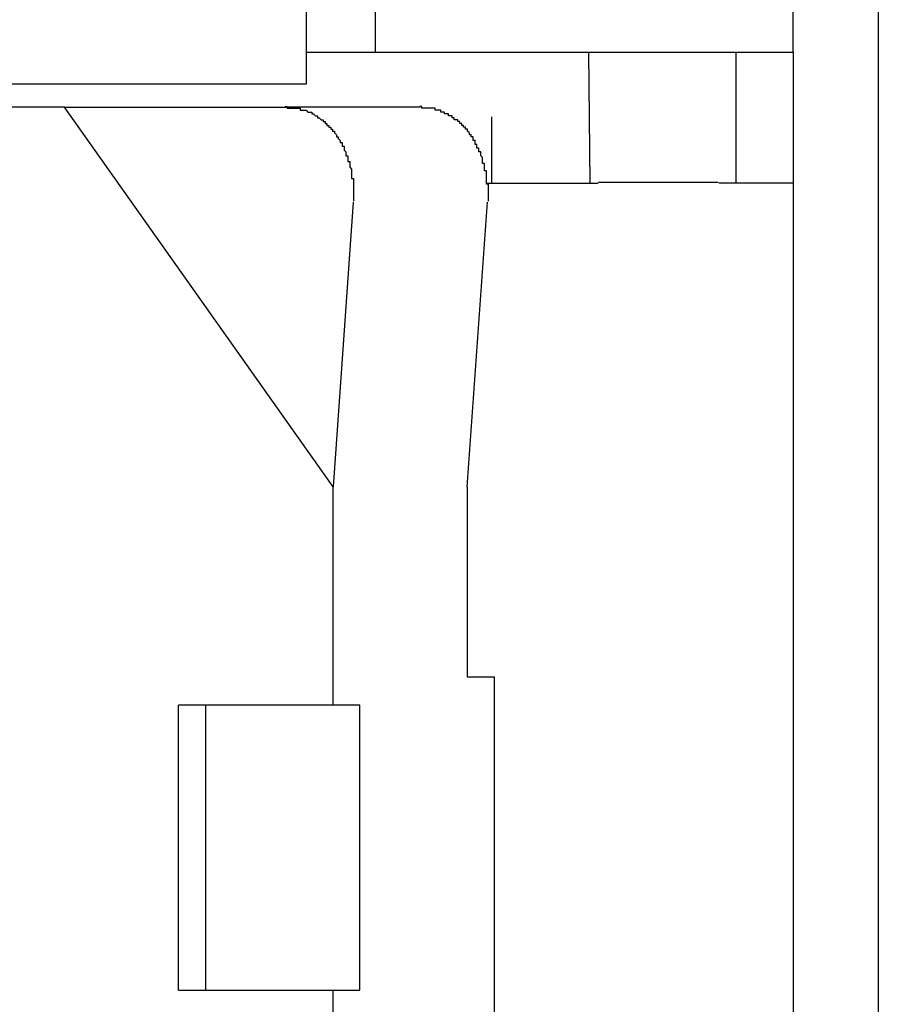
# Model space of a CAD drawing. Header units: millimetres. Extents: x 7187 to 8806, y -3756 to -2918.
# Tile 125 of 250: x 7700.55 to 7705.08, y -3237.44 to -3232.25. Entities that reach past the tile are written whole.
import ezdxf

# ---------------------------------------------------------------- set-up
doc = ezdxf.new("R2010")
doc.units = ezdxf.units.MM
doc.header["$LTSCALE"] = 3

msp = doc.modelspace()

# ---------------------------------------------------------------- linework, layer by layer
at = {"linetype": 'Continuous', "lineweight": 30}
for p, q in [((7702.0643, -3232.593), (7702.0643, -3224.2597)), ((7702.4278, -3232.4263), (7702.4278, -3224.4263)), ((7704.6278, -3232.4263), (7704.6278, -3224.4263)), ((7705.0757, -3231.4383), (7705.0757, -3240.6043)), ((7702.0643, -3232.4263), (7702.4278, -3232.4263)), ((7702.4278, -3232.4263), (7704.6278, -3232.4263)), ((7703.55, -3232.4263), (7703.5563, -3233.1159)), ((7704.3278, -3233.1159), (7704.3278, -3232.4263)), ((7704.6278, -3232.4263), (7704.6278, -3240.5763)), ((7698.4929, -3232.593), (7702.0643, -3232.593)), ((7700.7902, -3232.7159), (7699.977, -3232.7159)), ((7700.7902, -3232.7159), (7701.9569, -3232.7159)), ((7702.2044, -3234.7159), (7700.7902, -3232.7159)), ((7702.664, -3232.7159), (7701.9569, -3232.7159)), ((7703.0396, -3232.7659), (7703.0396, -3233.1159)), ((7703.0166, -3233.1159), (7703.6004, -3233.1159)), ((7704.6278, -3233.1159), (7704.2368, -3233.1159)), ((7702.3105, -3233.2159), (7702.2044, -3234.7159)), ((7702.9115, -3234.7159), (7703.0176, -3233.2159)), ((7702.2044, -3235.8659), (7702.2044, -3234.7159)), ((7702.9115, -3234.7159), (7702.9115, -3235.7159)), ((7702.9115, -3235.7159), (7703.0529, -3235.7159)), ((7703.0529, -3235.7159), (7703.0529, -3237.5159)), ((7702.2044, -3235.8659), (7701.3912, -3235.8659)), ((7701.3912, -3237.3659), (7701.3912, -3235.8659)), ((7701.5326, -3235.8659), (7701.5326, -3237.3659)), ((7702.3458, -3235.8659), (7702.2044, -3235.8659)), ((7702.3458, -3237.3659), (7702.3458, -3235.8659)), ((7701.3912, -3237.3659), (7702.2044, -3237.3659)), ((7702.2044, -3238.5159), (7702.2044, -3237.3659)), ((7702.2044, -3237.3659), (7702.3458, -3237.3659))]:
    msp.add_line(p, q, dxfattribs=at)
for points in [[(7701.9522, -3232.7113, 0), (7701.9622, -3232.7113, 0), (7701.9622, -3232.7113, 0), (7701.9622, -3232.7213, 0), (7701.9622, -3232.7213, 0), (7701.9722, -3232.7213, 0), (7701.9722, -3232.7213, 0), (7701.9722, -3232.7213, 0), (7701.9722, -3232.7213, 0), (7701.9722, -3232.7213, 0), (7701.9822, -3232.7213, 0), (7701.9822, -3232.7213, 0), (7701.9822, -3232.7213, 0), (7701.9822, -3232.7213, 0), (7701.9822, -3232.7213, 0), (7701.9922, -3232.7213, 0), (7701.9922, -3232.7213, 0), (7701.9922, -3232.7213, 0), (7701.9922, -3232.7213, 0), (7701.9922, -3232.7213, 0), (7702.0022, -3232.7213, 0), (7702.0022, -3232.7213, 0), (7702.0022, -3232.7213, 0), (7702.0022, -3232.7213, 0), (7702.0122, -3232.7213, 0), (7702.0122, -3232.7213, 0), (7702.0122, -3232.7213, 0), (7702.0122, -3232.7213, 0), (7702.0122, -3232.7213, 0), (7702.0222, -3232.7213, 0), (7702.0222, -3232.7213, 0), (7702.0222, -3232.7213, 0), (7702.0222, -3232.7213, 0), (7702.0222, -3232.7213, 0), (7702.0322, -3232.7213, 0), (7702.0322, -3232.7213, 0), (7702.0322, -3232.7213, 0), (7702.0322, -3232.7213, 0), (7702.0322, -3232.7313, 0), (7702.0422, -3232.7313, 0), (7702.0422, -3232.7313, 0), (7702.0422, -3232.7313, 0), (7702.0422, -3232.7313, 0), (7702.0422, -3232.7313, 0), (7702.0522, -3232.7313, 0), (7702.0522, -3232.7313, 0), (7702.0522, -3232.7313, 0), (7702.0522, -3232.7313, 0), (7702.0522, -3232.7313, 0), (7702.0622, -3232.7313, 0), (7702.0622, -3232.7313, 0), (7702.0622, -3232.7313, 0), (7702.0622, -3232.7313, 0), (7702.0622, -3232.7313, 0), (7702.0722, -3232.7413, 0), (7702.0722, -3232.7413, 0), (7702.0722, -3232.7413, 0), (7702.0722, -3232.7413, 0), (7702.0722, -3232.7413, 0), (7702.0822, -3232.7413, 0), (7702.0822, -3232.7413, 0), (7702.0822, -3232.7413, 0), (7702.0822, -3232.7413, 0), (7702.0822, -3232.7413, 0), (7702.0922, -3232.7413, 0), (7702.0922, -3232.7513, 0), (7702.0922, -3232.7513, 0), (7702.0922, -3232.7513, 0), (7702.0922, -3232.7513, 0), (7702.1022, -3232.7513, 0), (7702.1022, -3232.7513, 0), (7702.1022, -3232.7513, 0), (7702.1022, -3232.7513, 0), (7702.1022, -3232.7513, 0), (7702.1022, -3232.7513, 0), (7702.1122, -3232.7613, 0), (7702.1122, -3232.7613, 0), (7702.1122, -3232.7613, 0), (7702.1122, -3232.7613, 0), (7702.1122, -3232.7613, 0), (7702.1222, -3232.7613, 0), (7702.1222, -3232.7613, 0), (7702.1222, -3232.7613, 0), (7702.1222, -3232.7713, 0), (7702.1222, -3232.7713, 0), (7702.1222, -3232.7713, 0), (7702.1322, -3232.7713, 0), (7702.1322, -3232.7713, 0), (7702.1322, -3232.7713, 0), (7702.1322, -3232.7713, 0), (7702.1322, -3232.7713, 0), (7702.1422, -3232.7813, 0), (7702.1422, -3232.7813, 0), (7702.1422, -3232.7813, 0), (7702.1422, -3232.7813, 0), (7702.1422, -3232.7813, 0), (7702.1422, -3232.7813, 0), (7702.1522, -3232.7813, 0), (7702.1522, -3232.7813, 0), (7702.1522, -3232.7913, 0), (7702.1522, -3232.7913, 0), (7702.1522, -3232.7913, 0), (7702.1522, -3232.7913, 0), (7702.1622, -3232.7913, 0), (7702.1622, -3232.7913, 0), (7702.1622, -3232.7913, 0), (7702.1622, -3232.8013, 0), (7702.1622, -3232.8013, 0), (7702.1722, -3232.8013, 0), (7702.1722, -3232.8013, 0), (7702.1722, -3232.8013, 0), (7702.1722, -3232.8013, 0), (7702.1722, -3232.8113, 0), (7702.1722, -3232.8113, 0), (7702.1722, -3232.8113, 0), (7702.1822, -3232.8113, 0), (7702.1822, -3232.8113, 0), (7702.1822, -3232.8113, 0), (7702.1822, -3232.8213, 0), (7702.1822, -3232.8213, 0), (7702.1822, -3232.8213, 0), (7702.1922, -3232.8213, 0), (7702.1922, -3232.8213, 0), (7702.1922, -3232.8213, 0), (7702.1922, -3232.8313, 0), (7702.1922, -3232.8313, 0), (7702.1922, -3232.8313, 0), (7702.2022, -3232.8313, 0), (7702.2022, -3232.8313, 0), (7702.2022, -3232.8313, 0), (7702.2022, -3232.8413, 0), (7702.2022, -3232.8413, 0), (7702.2022, -3232.8413, 0), (7702.2022, -3232.8413, 0), (7702.2122, -3232.8413, 0), (7702.2122, -3232.8413, 0), (7702.2122, -3232.8513, 0), (7702.2122, -3232.8513, 0), (7702.2122, -3232.8513, 0), (7702.2122, -3232.8513, 0), (7702.2122, -3232.8513, 0), (7702.2222, -3232.8613, 0), (7702.2222, -3232.8613, 0), (7702.2222, -3232.8613, 0), (7702.2222, -3232.8613, 0), (7702.2222, -3232.8613, 0), (7702.2222, -3232.8713, 0), (7702.2222, -3232.8713, 0), (7702.2322, -3232.8713, 0), (7702.2322, -3232.8713, 0), (7702.2322, -3232.8713, 0), (7702.2322, -3232.8813, 0), (7702.2322, -3232.8813, 0), (7702.2322, -3232.8813, 0), (7702.2322, -3232.8813, 0), (7702.2322, -3232.8813, 0), (7702.2422, -3232.8913, 0), (7702.2422, -3232.8913, 0), (7702.2422, -3232.8913, 0), (7702.2422, -3232.8913, 0), (7702.2422, -3232.8913, 0), (7702.2422, -3232.9013, 0), (7702.2422, -3232.9013, 0), (7702.2422, -3232.9013, 0), (7702.2522, -3232.9013, 0), (7702.2522, -3232.9113, 0), (7702.2522, -3232.9113, 0), (7702.2522, -3232.9113, 0), (7702.2522, -3232.9113, 0), (7702.2522, -3232.9113, 0), (7702.2522, -3232.9213, 0), (7702.2522, -3232.9213, 0), (7702.2522, -3232.9213, 0), (7702.2622, -3232.9213, 0), (7702.2622, -3232.9213, 0), (7702.2622, -3232.9313, 0), (7702.2622, -3232.9313, 0), (7702.2622, -3232.9313, 0), (7702.2622, -3232.9313, 0), (7702.2622, -3232.9413, 0), (7702.2622, -3232.9413, 0), (7702.2622, -3232.9413, 0), (7702.2622, -3232.9413, 0), (7702.2722, -3232.9513, 0), (7702.2722, -3232.9513, 0), (7702.2722, -3232.9513, 0), (7702.2722, -3232.9513, 0), (7702.2722, -3232.9513, 0), (7702.2722, -3232.9613, 0), (7702.2722, -3232.9613, 0), (7702.2722, -3232.9613, 0), (7702.2722, -3232.9613, 0), (7702.2722, -3232.9713, 0), (7702.2822, -3232.9713, 0), (7702.2822, -3232.9713, 0), (7702.2822, -3232.9713, 0), (7702.2822, -3232.9813, 0), (7702.2822, -3232.9813, 0), (7702.2822, -3232.9813, 0), (7702.2822, -3232.9813, 0), (7702.2822, -3232.9913, 0), (7702.2822, -3232.9913, 0), (7702.2822, -3232.9913, 0), (7702.2822, -3232.9913, 0), (7702.2822, -3233.0013, 0), (7702.2922, -3233.0013, 0), (7702.2922, -3233.0013, 0), (7702.2922, -3233.0013, 0), (7702.2922, -3233.0113, 0), (7702.2922, -3233.0113, 0), (7702.2922, -3233.0113, 0), (7702.2922, -3233.0113, 0), (7702.2922, -3233.0213, 0), (7702.2922, -3233.0213, 0), (7702.2922, -3233.0213, 0), (7702.2922, -3233.0213, 0), (7702.2922, -3233.0313, 0), (7702.2922, -3233.0313, 0), (7702.2922, -3233.0313, 0), (7702.2922, -3233.0313, 0), (7702.3022, -3233.0413, 0), (7702.3022, -3233.0413, 0), (7702.3022, -3233.0413, 0), (7702.3022, -3233.0413, 0), (7702.3022, -3233.0513, 0), (7702.3022, -3233.0513, 0), (7702.3022, -3233.0513, 0), (7702.3022, -3233.0513, 0), (7702.3022, -3233.0613, 0), (7702.3022, -3233.0613, 0), (7702.3022, -3233.0613, 0), (7702.3022, -3233.0613, 0), (7702.3022, -3233.0713, 0), (7702.3022, -3233.0713, 0), (7702.3022, -3233.0713, 0), (7702.3022, -3233.0713, 0), (7702.3022, -3233.0813, 0), (7702.3022, -3233.0813, 0), (7702.3022, -3233.0813, 0), (7702.3022, -3233.0913, 0), (7702.3022, -3233.0913, 0), (7702.3122, -3233.0913, 0), (7702.3122, -3233.0913, 0), (7702.3122, -3233.1013, 0), (7702.3122, -3233.1013, 0), (7702.3122, -3233.1013, 0), (7702.3122, -3233.1013, 0), (7702.3122, -3233.1113, 0), (7702.3122, -3233.1113, 0), (7702.3122, -3233.1113, 0), (7702.3122, -3233.1113, 0), (7702.3122, -3233.1213, 0), (7702.3122, -3233.1213, 0), (7702.3122, -3233.1213, 0), (7702.3122, -3233.1313, 0), (7702.3122, -3233.1313, 0), (7702.3122, -3233.1313, 0), (7702.3122, -3233.1313, 0), (7702.3122, -3233.1413, 0), (7702.3122, -3233.1413, 0), (7702.3122, -3233.1413, 0), (7702.3122, -3233.1413, 0), (7702.3122, -3233.1513, 0), (7702.3122, -3233.1513, 0), (7702.3122, -3233.1513, 0), (7702.3122, -3233.1513, 0), (7702.3122, -3233.1613, 0), (7702.3122, -3233.1613, 0), (7702.3122, -3233.1613, 0), (7702.3122, -3233.1713, 0), (7702.3122, -3233.1713, 0), (7702.3122, -3233.1713, 0), (7702.3122, -3233.1713, 0), (7702.3122, -3233.1813, 0), (7702.3122, -3233.1813, 0), (7702.3122, -3233.1813, 0), (7702.3122, -3233.1813, 0), (7702.3122, -3233.1913, 0), (7702.3122, -3233.1913, 0), (7702.3122, -3233.1913, 0), (7702.3122, -3233.2013, 0), (7702.3122, -3233.2013, 0), (7702.3122, -3233.2013, 0), (7702.3122, -3233.2013, 0), (7702.3122, -3233.2113, 0), (7702.3122, -3233.2113, 0), (7702.3122, -3233.2113, 0), (7702.3122, -3233.2113, 0)], [(7703.0222, -3233.2113, 0), (7703.0222, -3233.2113, 0), (7703.0222, -3233.2113, 0), (7703.0222, -3233.2113, 0), (7703.0222, -3233.2013, 0), (7703.0222, -3233.2013, 0), (7703.0222, -3233.2013, 0), (7703.0222, -3233.2013, 0), (7703.0222, -3233.1913, 0), (7703.0222, -3233.1913, 0), (7703.0222, -3233.1913, 0), (7703.0222, -3233.1813, 0), (7703.0222, -3233.1813, 0), (7703.0222, -3233.1813, 0), (7703.0222, -3233.1813, 0), (7703.0222, -3233.1713, 0), (7703.0222, -3233.1713, 0), (7703.0222, -3233.1713, 0), (7703.0222, -3233.1713, 0), (7703.0222, -3233.1613, 0), (7703.0222, -3233.1613, 0), (7703.0222, -3233.1613, 0), (7703.0222, -3233.1513, 0), (7703.0222, -3233.1513, 0), (7703.0222, -3233.1513, 0), (7703.0222, -3233.1513, 0), (7703.0222, -3233.1413, 0), (7703.0222, -3233.1413, 0), (7703.0222, -3233.1413, 0), (7703.0222, -3233.1413, 0), (7703.0222, -3233.1313, 0), (7703.0222, -3233.1313, 0), (7703.0222, -3233.1313, 0), (7703.0222, -3233.1313, 0), (7703.0222, -3233.1213, 0), (7703.0122, -3233.1213, 0), (7703.0122, -3233.1213, 0), (7703.0122, -3233.1113, 0), (7703.0122, -3233.1113, 0), (7703.0122, -3233.1113, 0), (7703.0122, -3233.1113, 0), (7703.0122, -3233.1013, 0), (7703.0122, -3233.1013, 0), (7703.0122, -3233.1013, 0), (7703.0122, -3233.1013, 0), (7703.0122, -3233.0913, 0), (7703.0122, -3233.0913, 0), (7703.0122, -3233.0913, 0), (7703.0122, -3233.0913, 0), (7703.0122, -3233.0813, 0), (7703.0122, -3233.0813, 0), (7703.0122, -3233.0813, 0), (7703.0122, -3233.0713, 0), (7703.0122, -3233.0713, 0), (7703.0122, -3233.0713, 0), (7703.0122, -3233.0713, 0), (7703.0122, -3233.0613, 0), (7703.0122, -3233.0613, 0), (7703.0122, -3233.0613, 0), (7703.0122, -3233.0613, 0), (7703.0122, -3233.0513, 0), (7703.0122, -3233.0513, 0), (7703.0122, -3233.0513, 0), (7703.0022, -3233.0513, 0), (7703.0022, -3233.0413, 0), (7703.0022, -3233.0413, 0), (7703.0022, -3233.0413, 0), (7703.0022, -3233.0413, 0), (7703.0022, -3233.0313, 0), (7703.0022, -3233.0313, 0), (7703.0022, -3233.0313, 0), (7703.0022, -3233.0313, 0), (7703.0022, -3233.0213, 0), (7703.0022, -3233.0213, 0), (7703.0022, -3233.0213, 0), (7703.0022, -3233.0213, 0), (7703.0022, -3233.0113, 0), (7703.0022, -3233.0113, 0), (7703.0022, -3233.0113, 0), (7702.9922, -3233.0113, 0), (7702.9922, -3233.0013, 0), (7702.9922, -3233.0013, 0), (7702.9922, -3233.0013, 0), (7702.9922, -3233.0013, 0), (7702.9922, -3232.9913, 0), (7702.9922, -3232.9913, 0), (7702.9922, -3232.9913, 0), (7702.9922, -3232.9913, 0), (7702.9922, -3232.9813, 0), (7702.9922, -3232.9813, 0), (7702.9922, -3232.9813, 0), (7702.9922, -3232.9813, 0), (7702.9822, -3232.9713, 0), (7702.9822, -3232.9713, 0), (7702.9822, -3232.9713, 0), (7702.9822, -3232.9713, 0), (7702.9822, -3232.9613, 0), (7702.9822, -3232.9613, 0), (7702.9822, -3232.9613, 0), (7702.9822, -3232.9613, 0), (7702.9822, -3232.9513, 0), (7702.9822, -3232.9513, 0), (7702.9822, -3232.9513, 0), (7702.9722, -3232.9513, 0), (7702.9722, -3232.9513, 0), (7702.9722, -3232.9413, 0), (7702.9722, -3232.9413, 0), (7702.9722, -3232.9413, 0), (7702.9722, -3232.9413, 0), (7702.9722, -3232.9313, 0), (7702.9722, -3232.9313, 0), (7702.9722, -3232.9313, 0), (7702.9622, -3232.9313, 0), (7702.9622, -3232.9213, 0), (7702.9622, -3232.9213, 0), (7702.9622, -3232.9213, 0), (7702.9622, -3232.9213, 0), (7702.9622, -3232.9213, 0), (7702.9622, -3232.9113, 0), (7702.9622, -3232.9113, 0), (7702.9622, -3232.9113, 0), (7702.9522, -3232.9113, 0), (7702.9522, -3232.9113, 0), (7702.9522, -3232.9013, 0), (7702.9522, -3232.9013, 0), (7702.9522, -3232.9013, 0), (7702.9522, -3232.9013, 0), (7702.9522, -3232.8913, 0), (7702.9522, -3232.8913, 0), (7702.9522, -3232.8913, 0), (7702.9422, -3232.8913, 0), (7702.9422, -3232.8913, 0), (7702.9422, -3232.8813, 0), (7702.9422, -3232.8813, 0), (7702.9422, -3232.8813, 0), (7702.9422, -3232.8813, 0), (7702.9422, -3232.8813, 0), (7702.9422, -3232.8713, 0), (7702.9322, -3232.8713, 0), (7702.9322, -3232.8713, 0), (7702.9322, -3232.8713, 0), (7702.9322, -3232.8713, 0), (7702.9322, -3232.8613, 0), (7702.9322, -3232.8613, 0), (7702.9322, -3232.8613, 0), (7702.9222, -3232.8613, 0), (7702.9222, -3232.8613, 0), (7702.9222, -3232.8513, 0), (7702.9222, -3232.8513, 0), (7702.9222, -3232.8513, 0), (7702.9222, -3232.8513, 0), (7702.9222, -3232.8513, 0), (7702.9122, -3232.8413, 0), (7702.9122, -3232.8413, 0), (7702.9122, -3232.8413, 0), (7702.9122, -3232.8413, 0), (7702.9122, -3232.8413, 0), (7702.9122, -3232.8413, 0), (7702.9122, -3232.8313, 0), (7702.9022, -3232.8313, 0), (7702.9022, -3232.8313, 0), (7702.9022, -3232.8313, 0), (7702.9022, -3232.8313, 0), (7702.9022, -3232.8313, 0), (7702.9022, -3232.8213, 0), (7702.8922, -3232.8213, 0), (7702.8922, -3232.8213, 0), (7702.8922, -3232.8213, 0), (7702.8922, -3232.8213, 0), (7702.8922, -3232.8213, 0), (7702.8922, -3232.8113, 0), (7702.8922, -3232.8113, 0), (7702.8822, -3232.8113, 0), (7702.8822, -3232.8113, 0), (7702.8822, -3232.8113, 0), (7702.8822, -3232.8113, 0), (7702.8822, -3232.8013, 0), (7702.8822, -3232.8013, 0), (7702.8722, -3232.8013, 0), (7702.8722, -3232.8013, 0), (7702.8722, -3232.8013, 0), (7702.8722, -3232.8013, 0), (7702.8722, -3232.7913, 0), (7702.8722, -3232.7913, 0), (7702.8622, -3232.7913, 0), (7702.8622, -3232.7913, 0), (7702.8622, -3232.7913, 0), (7702.8622, -3232.7913, 0), (7702.8622, -3232.7913, 0), (7702.8622, -3232.7813, 0), (7702.8522, -3232.7813, 0), (7702.8522, -3232.7813, 0), (7702.8522, -3232.7813, 0), (7702.8522, -3232.7813, 0), (7702.8522, -3232.7813, 0), (7702.8422, -3232.7813, 0), (7702.8422, -3232.7813, 0), (7702.8422, -3232.7713, 0), (7702.8422, -3232.7713, 0), (7702.8422, -3232.7713, 0), (7702.8422, -3232.7713, 0), (7702.8322, -3232.7713, 0), (7702.8322, -3232.7713, 0), (7702.8322, -3232.7713, 0), (7702.8322, -3232.7713, 0), (7702.8322, -3232.7613, 0), (7702.8222, -3232.7613, 0), (7702.8222, -3232.7613, 0), (7702.8222, -3232.7613, 0), (7702.8222, -3232.7613, 0), (7702.8222, -3232.7613, 0), (7702.8222, -3232.7613, 0), (7702.8122, -3232.7613, 0), (7702.8122, -3232.7513, 0), (7702.8122, -3232.7513, 0), (7702.8122, -3232.7513, 0), (7702.8122, -3232.7513, 0), (7702.8022, -3232.7513, 0), (7702.8022, -3232.7513, 0), (7702.8022, -3232.7513, 0), (7702.8022, -3232.7513, 0), (7702.8022, -3232.7513, 0), (7702.7922, -3232.7513, 0), (7702.7922, -3232.7413, 0), (7702.7922, -3232.7413, 0), (7702.7922, -3232.7413, 0), (7702.7922, -3232.7413, 0), (7702.7822, -3232.7413, 0), (7702.7822, -3232.7413, 0), (7702.7822, -3232.7413, 0), (7702.7822, -3232.7413, 0), (7702.7822, -3232.7413, 0), (7702.7822, -3232.7413, 0), (7702.7722, -3232.7413, 0), (7702.7722, -3232.7313, 0), (7702.7722, -3232.7313, 0), (7702.7722, -3232.7313, 0), (7702.7722, -3232.7313, 0), (7702.7622, -3232.7313, 0), (7702.7622, -3232.7313, 0), (7702.7622, -3232.7313, 0), (7702.7622, -3232.7313, 0), (7702.7622, -3232.7313, 0), (7702.7522, -3232.7313, 0), (7702.7522, -3232.7313, 0), (7702.7522, -3232.7313, 0), (7702.7522, -3232.7313, 0), (7702.7522, -3232.7313, 0), (7702.7422, -3232.7313, 0), (7702.7422, -3232.7313, 0), (7702.7422, -3232.7213, 0), (7702.7422, -3232.7213, 0), (7702.7322, -3232.7213, 0), (7702.7322, -3232.7213, 0), (7702.7322, -3232.7213, 0), (7702.7322, -3232.7213, 0), (7702.7322, -3232.7213, 0), (7702.7222, -3232.7213, 0), (7702.7222, -3232.7213, 0), (7702.7222, -3232.7213, 0), (7702.7222, -3232.7213, 0), (7702.7222, -3232.7213, 0), (7702.7122, -3232.7213, 0), (7702.7122, -3232.7213, 0), (7702.7122, -3232.7213, 0), (7702.7122, -3232.7213, 0), (7702.7122, -3232.7213, 0), (7702.7022, -3232.7213, 0), (7702.7022, -3232.7213, 0), (7702.7022, -3232.7213, 0), (7702.7022, -3232.7213, 0), (7702.7022, -3232.7213, 0), (7702.6922, -3232.7213, 0), (7702.6922, -3232.7213, 0), (7702.6922, -3232.7213, 0), (7702.6922, -3232.7213, 0), (7702.6822, -3232.7213, 0), (7702.6822, -3232.7213, 0), (7702.6822, -3232.7213, 0), (7702.6822, -3232.7213, 0), (7702.6822, -3232.7213, 0), (7702.6722, -3232.7213, 0), (7702.6722, -3232.7213, 0), (7702.6722, -3232.7213, 0), (7702.6722, -3232.7213, 0), (7702.6722, -3232.7113, 0), (7702.6622, -3232.7113, 0), (7702.6622, -3232.7113, 0)], [(7703.6022, -3233.1113, 0), (7703.6022, -3233.1113, 0), (7703.6022, -3233.1113, 0), (7703.6122, -3233.1113, 0), (7703.6122, -3233.1113, 0), (7703.6122, -3233.1113, 0), (7703.6122, -3233.1113, 0), (7703.6122, -3233.1113, 0), (7703.6222, -3233.1113, 0), (7703.6222, -3233.1113, 0), (7703.6222, -3233.1113, 0), (7703.6222, -3233.1113, 0), (7703.6322, -3233.1113, 0), (7703.6322, -3233.1113, 0), (7703.6322, -3233.1113, 0), (7703.6322, -3233.1113, 0), (7703.6422, -3233.1113, 0), (7703.6422, -3233.1113, 0), (7703.6422, -3233.1113, 0), (7703.6422, -3233.1113, 0), (7703.6522, -3233.1113, 0), (7703.6522, -3233.1113, 0), (7703.6522, -3233.1113, 0), (7703.6522, -3233.1113, 0), (7703.6622, -3233.1113, 0), (7703.6622, -3233.1113, 0), (7703.6622, -3233.1113, 0), (7703.6622, -3233.1113, 0), (7703.6722, -3233.1113, 0), (7703.6722, -3233.1113, 0), (7703.6722, -3233.1113, 0), (7703.6722, -3233.1113, 0), (7703.6722, -3233.1113, 0), (7703.6822, -3233.1113, 0), (7703.6822, -3233.1113, 0), (7703.6822, -3233.1113, 0), (7703.6822, -3233.1113, 0), (7703.6922, -3233.1113, 0), (7703.6922, -3233.1113, 0), (7703.6922, -3233.1113, 0), (7703.6922, -3233.1113, 0), (7703.7022, -3233.1113, 0), (7703.7022, -3233.1113, 0), (7703.7022, -3233.1113, 0), (7703.7022, -3233.1113, 0), (7703.7122, -3233.1113, 0), (7703.7122, -3233.1113, 0), (7703.7122, -3233.1113, 0), (7703.7122, -3233.1113, 0), (7703.7222, -3233.1113, 0), (7703.7222, -3233.1113, 0), (7703.7222, -3233.1113, 0), (7703.7222, -3233.1113, 0), (7703.7322, -3233.1113, 0), (7703.7322, -3233.1113, 0), (7703.7322, -3233.1113, 0), (7703.7422, -3233.1113, 0), (7703.7422, -3233.1113, 0), (7703.7422, -3233.1113, 0), (7703.7422, -3233.1113, 0), (7703.7522, -3233.1113, 0), (7703.7522, -3233.1113, 0), (7703.7522, -3233.1113, 0), (7703.7522, -3233.1113, 0), (7703.7622, -3233.1113, 0), (7703.7622, -3233.1113, 0), (7703.7622, -3233.1113, 0), (7703.7622, -3233.1113, 0), (7703.7722, -3233.1113, 0), (7703.7722, -3233.1113, 0), (7703.7722, -3233.1113, 0), (7703.7822, -3233.1113, 0), (7703.7822, -3233.1113, 0), (7703.7822, -3233.1113, 0), (7703.7822, -3233.1113, 0), (7703.7922, -3233.1113, 0), (7703.7922, -3233.1113, 0), (7703.7922, -3233.1113, 0), (7703.7922, -3233.1113, 0), (7703.8022, -3233.1113, 0), (7703.8022, -3233.1113, 0), (7703.8022, -3233.1113, 0), (7703.8122, -3233.1113, 0), (7703.8122, -3233.1113, 0), (7703.8122, -3233.1113, 0), (7703.8122, -3233.1113, 0), (7703.8222, -3233.1113, 0), (7703.8222, -3233.1113, 0), (7703.8222, -3233.1113, 0), (7703.8322, -3233.1113, 0), (7703.8322, -3233.1113, 0), (7703.8322, -3233.1113, 0), (7703.8322, -3233.1113, 0), (7703.8422, -3233.1113, 0), (7703.8422, -3233.1113, 0), (7703.8422, -3233.1113, 0), (7703.8522, -3233.1113, 0), (7703.8522, -3233.1113, 0), (7703.8522, -3233.1113, 0), (7703.8522, -3233.1113, 0), (7703.8622, -3233.1113, 0), (7703.8622, -3233.1113, 0), (7703.8622, -3233.1113, 0), (7703.8722, -3233.1113, 0), (7703.8722, -3233.1113, 0), (7703.8722, -3233.1113, 0), (7703.8722, -3233.1113, 0), (7703.8822, -3233.1113, 0), (7703.8822, -3233.1113, 0), (7703.8822, -3233.1113, 0), (7703.8922, -3233.1113, 0), (7703.8922, -3233.1113, 0), (7703.8922, -3233.1113, 0), (7703.8922, -3233.1113, 0), (7703.9022, -3233.1113, 0), (7703.9022, -3233.1113, 0), (7703.9022, -3233.1113, 0), (7703.9122, -3233.1113, 0), (7703.9122, -3233.1113, 0), (7703.9122, -3233.1113, 0), (7703.9222, -3233.1113, 0), (7703.9222, -3233.1113, 0), (7703.9222, -3233.1113, 0), (7703.9222, -3233.1113, 0), (7703.9322, -3233.1113, 0), (7703.9322, -3233.1113, 0), (7703.9322, -3233.1113, 0), (7703.9422, -3233.1113, 0), (7703.9422, -3233.1113, 0), (7703.9422, -3233.1113, 0), (7703.9522, -3233.1113, 0), (7703.9522, -3233.1113, 0), (7703.9522, -3233.1113, 0), (7703.9522, -3233.1113, 0), (7703.9622, -3233.1113, 0), (7703.9622, -3233.1113, 0), (7703.9622, -3233.1113, 0), (7703.9722, -3233.1113, 0), (7703.9722, -3233.1113, 0), (7703.9722, -3233.1113, 0), (7703.9822, -3233.1113, 0), (7703.9822, -3233.1113, 0), (7703.9822, -3233.1113, 0), (7703.9822, -3233.1113, 0), (7703.9922, -3233.1113, 0), (7703.9922, -3233.1113, 0), (7703.9922, -3233.1113, 0), (7704.0022, -3233.1113, 0), (7704.0022, -3233.1113, 0), (7704.0022, -3233.1113, 0), (7704.0122, -3233.1113, 0), (7704.0122, -3233.1113, 0), (7704.0122, -3233.1113, 0), (7704.0122, -3233.1113, 0), (7704.0222, -3233.1113, 0), (7704.0222, -3233.1113, 0), (7704.0222, -3233.1113, 0), (7704.0322, -3233.1113, 0), (7704.0322, -3233.1113, 0), (7704.0322, -3233.1113, 0), (7704.0422, -3233.1113, 0), (7704.0422, -3233.1113, 0), (7704.0422, -3233.1113, 0), (7704.0522, -3233.1113, 0), (7704.0522, -3233.1113, 0), (7704.0522, -3233.1113, 0), (7704.0622, -3233.1113, 0), (7704.0622, -3233.1113, 0), (7704.0622, -3233.1113, 0), (7704.0622, -3233.1113, 0), (7704.0722, -3233.1113, 0), (7704.0722, -3233.1113, 0), (7704.0722, -3233.1113, 0), (7704.0822, -3233.1113, 0), (7704.0822, -3233.1113, 0), (7704.0822, -3233.1113, 0), (7704.0922, -3233.1113, 0), (7704.0922, -3233.1113, 0), (7704.0922, -3233.1113, 0), (7704.1022, -3233.1113, 0), (7704.1022, -3233.1113, 0), (7704.1022, -3233.1113, 0), (7704.1122, -3233.1113, 0), (7704.1122, -3233.1113, 0), (7704.1122, -3233.1113, 0), (7704.1122, -3233.1113, 0), (7704.1222, -3233.1113, 0), (7704.1222, -3233.1113, 0), (7704.1222, -3233.1113, 0), (7704.1322, -3233.1113, 0), (7704.1322, -3233.1113, 0), (7704.1322, -3233.1113, 0), (7704.1422, -3233.1113, 0), (7704.1422, -3233.1113, 0), (7704.1422, -3233.1113, 0), (7704.1522, -3233.1113, 0), (7704.1522, -3233.1113, 0), (7704.1522, -3233.1113, 0), (7704.1622, -3233.1113, 0), (7704.1622, -3233.1113, 0), (7704.1622, -3233.1113, 0), (7704.1622, -3233.1113, 0), (7704.1722, -3233.1113, 0), (7704.1722, -3233.1113, 0), (7704.1722, -3233.1113, 0), (7704.1822, -3233.1113, 0), (7704.1822, -3233.1113, 0), (7704.1822, -3233.1113, 0), (7704.1922, -3233.1113, 0), (7704.1922, -3233.1113, 0), (7704.1922, -3233.1113, 0), (7704.2022, -3233.1113, 0), (7704.2022, -3233.1113, 0), (7704.2022, -3233.1113, 0), (7704.2122, -3233.1113, 0), (7704.2122, -3233.1113, 0), (7704.2122, -3233.1113, 0), (7704.2222, -3233.1113, 0), (7704.2222, -3233.1113, 0), (7704.2222, -3233.1113, 0), (7704.2322, -3233.1113, 0), (7704.2322, -3233.1113, 0), (7704.2322, -3233.1113, 0), (7704.2322, -3233.1113, 0)]]:
    msp.add_polyline3d(points, dxfattribs=at)

doc.saveas('drawing.dxf')
